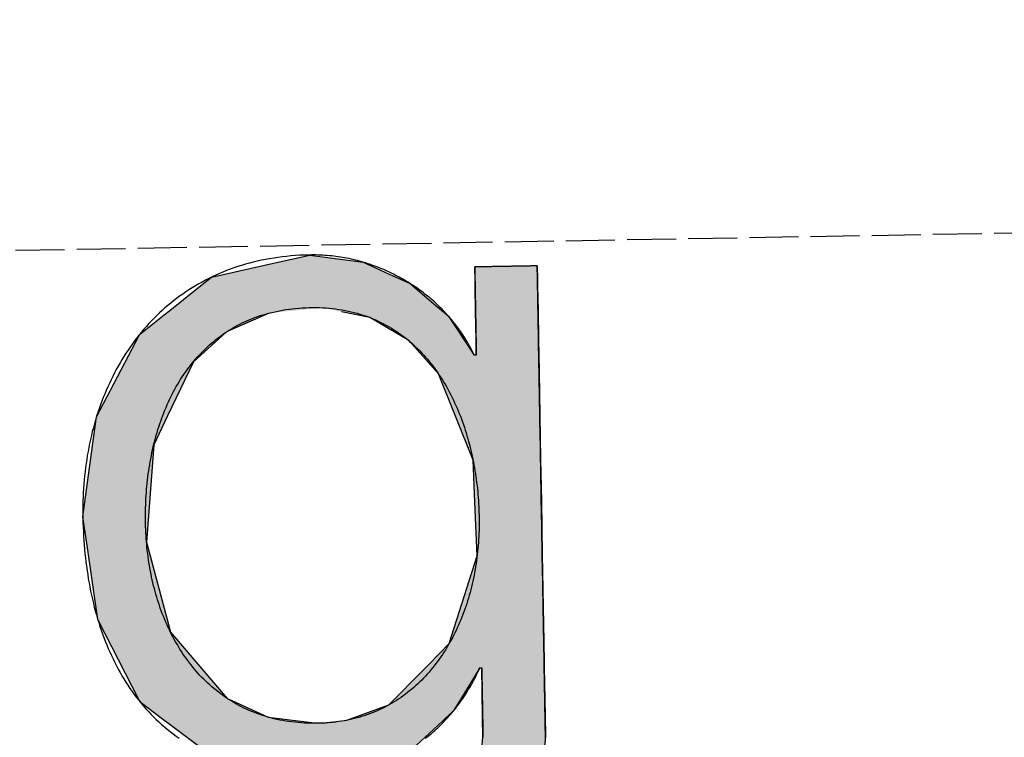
# Model space of a CAD drawing. Extents: x 1073 to 6773, y 6091 to 11716.
# Tile 28 of 78: x 3600 to 3701, y 8068 to 8141. Entities that reach past the tile are written whole.
import ezdxf

# ---------------------------------------------------------------- set-up
doc = ezdxf.new("R2010")
doc.units = 0
doc.linetypes.add('GEN3', pattern=[6.25, 5, -1.25])
doc.layers.get('0').update_dxf_attribs({"linetype": 'CONTINUOUS'})
doc.layers.add('3', color=6, linetype='GEN3')
doc.layers.add('LOGO', color=7, linetype='CONTINUOUS')

# ---------------------------------------------------------------- blocks, each defined once
blk = doc.blocks.new('*U28')
at = {"layer": 'LOGO', "color": 30, "linetype": 'CONTINUOUS'}
for p, q in [((70.736, 7.654), (71.316, 7.774)), ((71.316, 7.774), (72.103, 7.654)), ((69.862, 7.472), (70.736, 7.654)), ((72.103, 7.654), (72.485, 7.472)), ((73.747, 7.351), (73.747, 7.555)), ((74.669, 7.555), (74.669, 7.351)), ((69.672, 7.326), (69.862, 7.472)), ((72.485, 7.472), (72.791, 7.326)), ((69.239, 6.993), (69.672, 7.326)), ((72.791, 7.326), (73.169, 6.993)), ((73.747, 7.256), (73.747, 7.351)), ((74.669, 7.351), (74.669, 7.256)), ((73.747, 6.903), (73.747, 7.256)), ((74.669, 7.256), (74.669, 6.903)), ((69.153, 6.928), (69.239, 6.993)), ((73.169, 6.993), (73.244, 6.928)), ((68.806, 6.661), (69.153, 6.928)), ((70.704, 6.928), (70.07, 6.661)), ((72.161, 6.842), (71.772, 6.928)), ((72.187, 6.836), (72.161, 6.842)), ((72.754, 6.486), (72.187, 6.836)), ((73.244, 6.928), (73.342, 6.842)), ((73.342, 6.842), (73.346, 6.836)), ((73.346, 6.836), (73.568, 6.486)), ((73.747, 6.47), (73.747, 6.903)), ((74.669, 6.903), (74.669, 6.47)), ((68.562, 6.23), (68.792, 6.651)), ((68.792, 6.651), (68.806, 6.661)), ((70.058, 6.651), (69.574, 6.23)), ((70.07, 6.661), (70.058, 6.651)), ((72.956, 6.252), (72.754, 6.486)), ((73.568, 6.486), (73.717, 6.252)), ((73.747, 6.455), (73.747, 6.47)), ((73.747, 6.252), (73.747, 6.455)), ((74.669, 6.47), (74.669, 6.455)), ((74.669, 6.455), (74.669, 6.252)), ((73.185, 5.986), (72.956, 6.252)), ((74.669, 6.252), (74.669, 5.986)), ((68.131, 5.44), (68.562, 6.23)), ((69.574, 6.23), (69.18, 5.44)), ((73.672, 4.703), (73.185, 5.986)), ((74.669, 5.986), (74.669, 4.703)), ((68.065, 5.015), (68.131, 5.44)), ((69.18, 5.44), (68.969, 5.015)), ((67.904, 3.968), (68.065, 5.015)), ((68.969, 5.015), (68.872, 3.968)), ((73.687, 4.085), (73.672, 4.703)), ((74.669, 4.703), (74.669, 4.085)), ((73.708, 3.295), (73.687, 4.085)), ((74.669, 4.085), (74.669, 3.295)), ((67.954, 3.58), (67.904, 3.968)), ((68.872, 3.968), (68.836, 3.58)), ((68.098, 2.453), (67.954, 3.58)), ((68.836, 3.58), (69.115, 2.453)), ((73.273, 2.006), (73.708, 3.295)), ((74.669, 3.295), (74.669, 2.006)), ((68.2, 2.246), (68.098, 2.453)), ((69.115, 2.453), (69.167, 2.246)), ((68.688, 1.253), (68.2, 2.246)), ((69.167, 2.246), (69.986, 1.253)), ((72.961, 1.699), (73.273, 2.006)), ((74.669, 2.006), (74.669, 1.699)), ((72.369, 1.116), (72.901, 1.639)), ((72.901, 1.639), (72.961, 1.699)), ((73.717, 1.639), (73.384, 1.116)), ((73.747, 0.913), (73.747, 1.639)), ((74.669, 1.699), (74.669, 1.639)), ((74.669, 1.639), (74.669, 0.913)), ((68.704, 1.22), (68.688, 1.253)), ((69.029, 0.966), (68.704, 1.22)), ((69.986, 1.253), (70.054, 1.22)), ((70.054, 1.22), (70.586, 0.966)), ((72.054, 1.008), (72.369, 1.116)), ((73.384, 1.116), (73.315, 1.008)), ((69.159, 0.865), (69.029, 0.966)), ((70.586, 0.966), (71.308, 0.865)), ((71.39, 0.865), (71.744, 0.901)), ((71.744, 0.901), (72.054, 1.008)), ((73.195, 0.901), (73.154, 0.865)), ((73.315, 1.008), (73.195, 0.901)), ((73.747, 0.615), (73.747, 0.913)), ((74.669, 0.913), (74.669, 0.615)), ((69.16, 0.864), (69.159, 0.865)), ((69.602, 0.518), (69.16, 0.864)), ((73.153, 0.864), (72.764, 0.518)), ((73.154, 0.865), (73.153, 0.864)), ((73.606, -0.61), (73.747, 0.615)), ((74.669, 0.615), (74.522, -0.61)), ((69.764, 0.391), (69.602, 0.518)), ((72.764, 0.518), (72.494, 0.391)), ((70.739, 0.2), (69.764, 0.391)), ((72.494, 0.391), (72.088, 0.2)), ((71.316, 0.087), (70.739, 0.2)), ((72.088, 0.2), (71.316, 0.087)), ((73.462, -0.904), (73.606, -0.61)), ((74.522, -0.61), (74.486, -0.904)), ((68.409, -1.438), (68.183, -0.733)), ((69.105, -0.733), (69.393, -1.438)), ((73.168, -1.505), (73.462, -0.904)), ((74.486, -0.904), (74.186, -1.505)), ((68.516, -1.769), (68.409, -1.438)), ((69.393, -1.438), (69.755, -1.769)), ((72.422, -2.047), (73.168, -1.505)), ((74.186, -1.505), (73.915, -2.047)), ((68.652, -1.904), (68.516, -1.769)), ((69.755, -1.769), (69.903, -1.904)), ((68.992, -2.24), (68.652, -1.904)), ((69.903, -1.904), (71.316, -2.24)), ((71.316, -2.24), (72.412, -2.054)), ((72.412, -2.054), (72.422, -2.047)), ((73.904, -2.054), (73.636, -2.24)), ((73.915, -2.047), (73.904, -2.054)), ((69.233, -2.479), (68.992, -2.24)), ((73.636, -2.24), (73.295, -2.479)), ((69.922, -2.766), (69.233, -2.479)), ((73.295, -2.479), (72.881, -2.766)), ((70.208, -2.886), (69.922, -2.766)), ((71.316, -3.017), (70.208, -2.886)), ((72.131, -2.886), (71.316, -3.017)), ((72.881, -2.766), (72.131, -2.886))]:
    blk.add_line(p, q, dxfattribs=at)
at = {"layer": 'LOGO', "color": 30, "linetype": 'CONTINUOUS', "extrusion": (0, 0, -1)}
for points in [[(-71.316, 7.774), (-72.103, 7.654), (-70.736, 7.654)], [(-70.736, 7.654), (-72.485, 7.472), (-69.862, 7.472)], [(-70.736, 7.654), (-72.103, 7.654), (-72.485, 7.472)], [(-73.747, 7.555), (-74.669, 7.351), (-73.747, 7.351)], [(-73.747, 7.555), (-74.669, 7.555), (-74.669, 7.351)], [(-69.862, 7.472), (-72.791, 7.326), (-69.672, 7.326)], [(-69.862, 7.472), (-72.485, 7.472), (-72.791, 7.326)], [(-69.672, 7.326), (-73.169, 6.993), (-69.239, 6.993)], [(-69.672, 7.326), (-72.791, 7.326), (-73.169, 6.993)], [(-73.747, 7.351), (-74.669, 7.256), (-73.747, 7.256)], [(-73.747, 7.351), (-74.669, 7.351), (-74.669, 7.256)], [(-73.747, 7.256), (-74.669, 6.903), (-73.747, 6.903)], [(-73.747, 7.256), (-74.669, 7.256), (-74.669, 6.903)], [(-69.239, 6.993), (-70.704, 6.928), (-69.153, 6.928)], [(-69.239, 6.993), (-71.476, 6.993), (-70.704, 6.928)], [(-71.476, 6.993), (-73.244, 6.928), (-71.772, 6.928)], [(-71.476, 6.993), (-73.169, 6.993), (-73.244, 6.928)], [(-69.153, 6.928), (-70.07, 6.661), (-68.806, 6.661)], [(-69.153, 6.928), (-70.704, 6.928), (-70.07, 6.661)], [(-71.772, 6.928), (-73.342, 6.842), (-72.161, 6.842)], [(-71.772, 6.928), (-73.244, 6.928), (-73.342, 6.842)], [(-72.161, 6.842), (-73.346, 6.836), (-72.187, 6.836)], [(-72.161, 6.842), (-73.342, 6.842), (-73.346, 6.836)], [(-72.187, 6.836), (-73.568, 6.486), (-72.754, 6.486)], [(-72.187, 6.836), (-73.346, 6.836), (-73.568, 6.486)], [(-73.747, 6.903), (-74.669, 6.47), (-73.747, 6.47)], [(-73.747, 6.903), (-74.669, 6.903), (-74.669, 6.47)], [(-68.792, 6.651), (-69.574, 6.23), (-68.562, 6.23)], [(-68.806, 6.661), (-70.058, 6.651), (-68.792, 6.651)], [(-68.792, 6.651), (-70.058, 6.651), (-69.574, 6.23)], [(-68.806, 6.661), (-70.07, 6.661), (-70.058, 6.651)], [(-72.754, 6.486), (-73.717, 6.252), (-72.956, 6.252)], [(-72.754, 6.486), (-73.568, 6.486), (-73.717, 6.252)], [(-73.747, 6.47), (-74.669, 6.455), (-73.747, 6.455)], [(-73.747, 6.47), (-74.669, 6.47), (-74.669, 6.455)], [(-73.747, 6.455), (-74.669, 6.252), (-73.747, 6.252)], [(-73.747, 6.455), (-74.669, 6.455), (-74.669, 6.252)], [(-72.956, 6.252), (-74.669, 5.986), (-73.185, 5.986)], [(-72.956, 6.252), (-74.669, 6.252), (-74.669, 5.986)], [(-68.562, 6.23), (-69.18, 5.44), (-68.131, 5.44)], [(-68.562, 6.23), (-69.574, 6.23), (-69.18, 5.44)], [(-73.185, 5.986), (-74.669, 4.703), (-73.672, 4.703)], [(-73.185, 5.986), (-74.669, 5.986), (-74.669, 4.703)], [(-68.131, 5.44), (-68.969, 5.015), (-68.065, 5.015)], [(-68.131, 5.44), (-69.18, 5.44), (-68.969, 5.015)], [(-68.065, 5.015), (-68.872, 3.968), (-67.904, 3.968)], [(-68.065, 5.015), (-68.969, 5.015), (-68.872, 3.968)], [(-73.672, 4.703), (-74.669, 4.085), (-73.687, 4.085)], [(-73.672, 4.703), (-74.669, 4.703), (-74.669, 4.085)], [(-73.687, 4.085), (-74.669, 3.295), (-73.708, 3.295)], [(-73.687, 4.085), (-74.669, 4.085), (-74.669, 3.295)], [(-67.904, 3.968), (-68.836, 3.58), (-67.954, 3.58)], [(-67.904, 3.968), (-68.872, 3.968), (-68.836, 3.58)], [(-67.954, 3.58), (-69.115, 2.453), (-68.098, 2.453)], [(-67.954, 3.58), (-68.836, 3.58), (-69.115, 2.453)], [(-73.708, 3.295), (-74.669, 2.006), (-73.273, 2.006)], [(-73.708, 3.295), (-74.669, 3.295), (-74.669, 2.006)], [(-68.098, 2.453), (-69.167, 2.246), (-68.2, 2.246)], [(-68.098, 2.453), (-69.115, 2.453), (-69.167, 2.246)], [(-68.2, 2.246), (-69.986, 1.253), (-68.688, 1.253)], [(-68.2, 2.246), (-69.167, 2.246), (-69.986, 1.253)], [(-73.273, 2.006), (-74.669, 1.699), (-72.961, 1.699)], [(-73.273, 2.006), (-74.669, 2.006), (-74.669, 1.699)], [(-72.901, 1.639), (-73.384, 1.116), (-72.369, 1.116)], [(-72.961, 1.699), (-74.669, 1.639), (-72.901, 1.639)], [(-72.901, 1.639), (-73.717, 1.639), (-73.384, 1.116)], [(-72.961, 1.699), (-74.669, 1.699), (-74.669, 1.639)], [(-73.747, 1.639), (-74.669, 0.913), (-73.747, 0.913)], [(-73.747, 1.639), (-74.669, 1.639), (-74.669, 0.913)], [(-68.688, 1.253), (-70.054, 1.22), (-68.704, 1.22)], [(-68.688, 1.253), (-69.986, 1.253), (-70.054, 1.22)], [(-68.704, 1.22), (-70.586, 0.966), (-69.029, 0.966)], [(-68.704, 1.22), (-70.054, 1.22), (-70.586, 0.966)], [(-72.369, 1.116), (-73.315, 1.008), (-72.054, 1.008)], [(-72.369, 1.116), (-73.384, 1.116), (-73.315, 1.008)], [(-69.029, 0.966), (-71.308, 0.865), (-69.159, 0.865)], [(-69.029, 0.966), (-70.586, 0.966), (-71.308, 0.865)], [(-71.744, 0.901), (-73.154, 0.865), (-71.39, 0.865)], [(-72.054, 1.008), (-73.195, 0.901), (-71.744, 0.901)], [(-71.744, 0.901), (-73.195, 0.901), (-73.154, 0.865)], [(-72.054, 1.008), (-73.315, 1.008), (-73.195, 0.901)], [(-73.747, 0.913), (-74.669, 0.615), (-73.747, 0.615)], [(-73.747, 0.913), (-74.669, 0.913), (-74.669, 0.615)], [(-69.159, 0.865), (-71.316, 0.864), (-69.16, 0.864)], [(-69.159, 0.865), (-71.308, 0.865), (-71.316, 0.864)], [(-69.16, 0.864), (-72.764, 0.518), (-69.602, 0.518)], [(-69.16, 0.864), (-73.153, 0.864), (-72.764, 0.518)], [(-71.39, 0.865), (-73.153, 0.864), (-71.316, 0.864)], [(-71.39, 0.865), (-73.154, 0.865), (-73.153, 0.864)], [(-73.747, 0.615), (-74.522, -0.61), (-73.606, -0.61)], [(-73.747, 0.615), (-74.669, 0.615), (-74.522, -0.61)], [(-69.602, 0.518), (-72.494, 0.391), (-69.764, 0.391)], [(-69.602, 0.518), (-72.764, 0.518), (-72.494, 0.391)], [(-69.764, 0.391), (-72.088, 0.2), (-70.739, 0.2)], [(-69.764, 0.391), (-72.494, 0.391), (-72.088, 0.2)], [(-70.739, 0.2), (-72.088, 0.2), (-71.316, 0.087)], [(-73.606, -0.61), (-74.486, -0.904), (-73.462, -0.904)], [(-73.606, -0.61), (-74.522, -0.61), (-74.486, -0.904)], [(-68.183, -0.733), (-69.393, -1.438), (-68.409, -1.438)], [(-68.183, -0.733), (-69.105, -0.733), (-69.393, -1.438)], [(-73.462, -0.904), (-74.186, -1.505), (-73.168, -1.505)], [(-73.462, -0.904), (-74.486, -0.904), (-74.186, -1.505)], [(-68.409, -1.438), (-69.755, -1.769), (-68.516, -1.769)], [(-68.409, -1.438), (-69.393, -1.438), (-69.755, -1.769)], [(-73.168, -1.505), (-73.915, -2.047), (-72.422, -2.047)], [(-73.168, -1.505), (-74.186, -1.505), (-73.915, -2.047)], [(-68.516, -1.769), (-69.903, -1.904), (-68.652, -1.904)], [(-68.516, -1.769), (-69.755, -1.769), (-69.903, -1.904)], [(-68.652, -1.904), (-71.316, -2.24), (-68.992, -2.24)], [(-68.652, -1.904), (-69.903, -1.904), (-71.316, -2.24)], [(-72.412, -2.054), (-73.636, -2.24), (-71.316, -2.24)], [(-72.422, -2.047), (-73.904, -2.054), (-72.412, -2.054)], [(-72.412, -2.054), (-73.904, -2.054), (-73.636, -2.24)], [(-72.422, -2.047), (-73.915, -2.047), (-73.904, -2.054)], [(-68.992, -2.24), (-73.295, -2.479), (-69.233, -2.479)], [(-68.992, -2.24), (-73.636, -2.24), (-73.295, -2.479)], [(-69.233, -2.479), (-72.881, -2.766), (-69.922, -2.766)], [(-69.233, -2.479), (-73.295, -2.479), (-72.881, -2.766)], [(-69.922, -2.766), (-72.131, -2.886), (-70.208, -2.886)], [(-69.922, -2.766), (-72.881, -2.766), (-72.131, -2.886)], [(-70.208, -2.886), (-72.131, -2.886), (-71.316, -3.017)]]:
    blk.add_solid(points, dxfattribs=at)
blk = doc.blocks.new('KLAUS')
at = {"layer": 'LOGO'}
for points in [[(74.668, 7.555, 0), (74.668, 7.555, 0), (74.667, 7.555, 0), (74.666, 7.555, 0), (74.664, 7.555, 0), (74.662, 7.555, 0), (74.659, 7.555, 0), (74.655, 7.555, 0), (74.651, 7.555, 0), (74.647, 7.555, 0), (74.642, 7.555, 0), (74.636, 7.555, 0), (74.63, 7.555, 0), (74.624, 7.555, 0), (74.617, 7.555, 0), (74.61, 7.555, 0), (74.603, 7.555, 0), (74.595, 7.555, 0), (74.587, 7.555, 0), (74.578, 7.555, 0), (74.569, 7.555, 0), (74.559, 7.555, 0), (74.55, 7.555, 0), (74.54, 7.555, 0), (74.529, 7.555, 0), (74.519, 7.555, 0), (74.508, 7.555, 0), (74.497, 7.555, 0), (74.486, 7.555, 0), (74.474, 7.555, 0), (74.462, 7.555, 0), (74.45, 7.555, 0), (74.438, 7.555, 0), (74.425, 7.555, 0), (74.412, 7.555, 0), (74.399, 7.555, 0), (74.386, 7.555, 0), (74.373, 7.555, 0), (74.36, 7.555, 0), (74.346, 7.555, 0), (74.333, 7.555, 0), (74.319, 7.555, 0), (74.305, 7.555, 0), (74.291, 7.555, 0), (74.278, 7.555, 0), (74.263, 7.555, 0), (74.249, 7.555, 0), (74.235, 7.555, 0), (74.221, 7.555, 0), (74.207, 7.555, 0), (74.193, 7.555, 0), (74.179, 7.555, 0), (74.165, 7.555, 0), (74.151, 7.555, 0), (74.137, 7.555, 0), (74.123, 7.555, 0), (74.109, 7.555, 0), (74.095, 7.555, 0), (74.082, 7.555, 0), (74.068, 7.555, 0), (74.054, 7.555, 0), (74.041, 7.555, 0), (74.028, 7.555, 0), (74.015, 7.555, 0), (74.002, 7.555, 0), (73.989, 7.555, 0), (73.977, 7.555, 0), (73.965, 7.555, 0), (73.952, 7.555, 0), (73.941, 7.555, 0), (73.929, 7.555, 0), (73.918, 7.555, 0), (73.906, 7.555, 0), (73.895, 7.555, 0), (73.885, 7.555, 0), (73.875, 7.555, 0), (73.865, 7.555, 0), (73.855, 7.555, 0), (73.846, 7.555, 0), (73.837, 7.555, 0), (73.828, 7.555, 0), (73.82, 7.555, 0), (73.812, 7.555, 0), (73.804, 7.555, 0), (73.797, 7.555, 0), (73.791, 7.555, 0), (73.784, 7.555, 0), (73.778, 7.555, 0), (73.773, 7.555, 0), (73.768, 7.555, 0), (73.764, 7.555, 0), (73.76, 7.555, 0), (73.756, 7.555, 0), (73.753, 7.555, 0), (73.751, 7.555, 0), (73.749, 7.555, 0), (73.748, 7.555, 0), (73.747, 7.555, 0), (73.747, 7.555, 0), (73.747, 7.554, 0), (73.747, 7.553, 0), (73.747, 7.551, 0), (73.747, 7.548, 0), (73.747, 7.545, 0), (73.747, 7.54, 0), (73.747, 7.535, 0), (73.747, 7.53, 0), (73.747, 7.523, 0), (73.747, 7.516, 0), (73.747, 7.509, 0), (73.747, 7.5, 0), (73.747, 7.491, 0), (73.747, 7.482, 0), (73.747, 7.472, 0), (73.747, 7.461, 0), (73.747, 7.45, 0), (73.747, 7.438, 0), (73.747, 7.426, 0), (73.747, 7.413, 0), (73.747, 7.4, 0), (73.747, 7.386, 0), (73.747, 7.372, 0), (73.747, 7.357, 0), (73.747, 7.342, 0), (73.747, 7.327, 0), (73.747, 7.311, 0), (73.747, 7.295, 0), (73.747, 7.279, 0), (73.747, 7.262, 0), (73.747, 7.245, 0), (73.747, 7.227, 0), (73.747, 7.209, 0), (73.747, 7.191, 0), (73.747, 7.173, 0), (73.747, 7.155, 0), (73.747, 7.136, 0), (73.747, 7.117, 0), (73.747, 7.098, 0), (73.747, 7.079, 0), (73.747, 7.06, 0), (73.747, 7.04, 0), (73.747, 7.02, 0), (73.747, 7.001, 0), (73.747, 6.981, 0), (73.747, 6.961, 0), (73.747, 6.941, 0), (73.747, 6.921, 0), (73.747, 6.901, 0), (73.747, 6.881, 0), (73.747, 6.861, 0), (73.747, 6.842, 0), (73.747, 6.822, 0), (73.747, 6.802, 0), (73.747, 6.782, 0), (73.747, 6.763, 0), (73.747, 6.743, 0), (73.747, 6.724, 0), (73.747, 6.705, 0), (73.747, 6.686, 0), (73.747, 6.667, 0), (73.747, 6.648, 0), (73.747, 6.63, 0), (73.747, 6.612, 0), (73.747, 6.594, 0), (73.747, 6.576, 0), (73.747, 6.559, 0), (73.747, 6.541, 0), (73.747, 6.525, 0), (73.747, 6.508, 0), (73.747, 6.492, 0), (73.747, 6.477, 0), (73.747, 6.461, 0), (73.747, 6.446, 0), (73.747, 6.432, 0), (73.747, 6.418, 0), (73.747, 6.404, 0), (73.747, 6.391, 0), (73.747, 6.378, 0), (73.747, 6.366, 0), (73.747, 6.354, 0), (73.747, 6.343, 0), (73.747, 6.333, 0), (73.747, 6.323, 0), (73.747, 6.313, 0), (73.747, 6.305, 0), (73.747, 6.296, 0), (73.747, 6.289, 0), (73.747, 6.282, 0), (73.747, 6.276, 0), (73.747, 6.27, 0), (73.747, 6.265, 0), (73.747, 6.261, 0), (73.747, 6.258, 0), (73.747, 6.255, 0), (73.747, 6.253, 0), (73.747, 6.252, 0), (73.747, 6.252, 0), (73.747, 6.252, 0), (73.747, 6.252, 0), (73.746, 6.252, 0), (73.746, 6.252, 0), (73.746, 6.252, 0), (73.746, 6.252, 0), (73.746, 6.252, 0), (73.746, 6.252, 0), (73.746, 6.252, 0), (73.746, 6.252, 0), (73.746, 6.252, 0), (73.745, 6.252, 0), (73.745, 6.252, 0), (73.745, 6.252, 0), (73.745, 6.252, 0), (73.744, 6.252, 0), (73.744, 6.252, 0), (73.744, 6.252, 0), (73.744, 6.252, 0), (73.743, 6.252, 0), (73.743, 6.252, 0), (73.743, 6.252, 0), (73.742, 6.252, 0), (73.742, 6.252, 0), (73.742, 6.252, 0), (73.741, 6.252, 0), (73.741, 6.252, 0), (73.741, 6.252, 0), (73.74, 6.252, 0), (73.74, 6.252, 0), (73.74, 6.252, 0), (73.739, 6.252, 0), (73.739, 6.252, 0), (73.738, 6.252, 0), (73.738, 6.252, 0), (73.737, 6.252, 0), (73.737, 6.252, 0), (73.737, 6.252, 0), (73.736, 6.252, 0), (73.736, 6.252, 0), (73.735, 6.252, 0), (73.735, 6.252, 0), (73.734, 6.252, 0), (73.734, 6.252, 0), (73.734, 6.252, 0), (73.733, 6.252, 0), (73.733, 6.252, 0), (73.732, 6.252, 0), (73.732, 6.252, 0), (73.731, 6.252, 0), (73.731, 6.252, 0), (73.73, 6.252, 0), (73.73, 6.252, 0), (73.729, 6.252, 0), (73.729, 6.252, 0), (73.729, 6.252, 0), (73.728, 6.252, 0), (73.728, 6.252, 0), (73.727, 6.252, 0), (73.727, 6.252, 0), (73.726, 6.252, 0), (73.726, 6.252, 0), (73.725, 6.252, 0), (73.725, 6.252, 0), (73.725, 6.252, 0), (73.724, 6.252, 0), (73.724, 6.252, 0), (73.724, 6.252, 0), (73.723, 6.252, 0), (73.723, 6.252, 0), (73.722, 6.252, 0), (73.722, 6.252, 0), (73.722, 6.252, 0), (73.721, 6.252, 0), (73.721, 6.252, 0), (73.721, 6.252, 0), (73.72, 6.252, 0), (73.72, 6.252, 0), (73.72, 6.252, 0), (73.719, 6.252, 0), (73.719, 6.252, 0), (73.719, 6.252, 0), (73.719, 6.252, 0), (73.719, 6.252, 0), (73.718, 6.252, 0), (73.718, 6.252, 0), (73.718, 6.252, 0), (73.718, 6.252, 0), (73.718, 6.252, 0), (73.718, 6.252, 0), (73.717, 6.252, 0), (73.717, 6.252, 0), (73.717, 6.252, 0), (73.717, 6.252, 0), (73.717, 6.252, 0), (73.717, 6.252, 0), (73.717, 6.252, 0), (73.715, 6.257, 0), (73.703, 6.282, 0), (73.692, 6.307, 0), (73.679, 6.333, 0), (73.667, 6.358, 0), (73.654, 6.383, 0), (73.641, 6.408, 0), (73.627, 6.433, 0), (73.614, 6.458, 0), (73.599, 6.482, 0), (73.585, 6.507, 0), (73.57, 6.531, 0), (73.555, 6.555, 0), (73.539, 6.58, 0), (73.523, 6.604, 0), (73.507, 6.627, 0), (73.491, 6.651, 0), (73.474, 6.675, 0), (73.457, 6.698, 0), (73.439, 6.721, 0), (73.421, 6.744, 0), (73.403, 6.767, 0), (73.385, 6.79, 0), (73.367, 6.813, 0), (73.347, 6.835, 0), (73.328, 6.857, 0), (73.309, 6.879, 0), (73.289, 6.901, 0), (73.269, 6.923, 0), (73.249, 6.944, 0), (73.228, 6.966, 0), (73.207, 6.987, 0), (73.186, 7.008, 0), (73.164, 7.029, 0), (73.142, 7.049, 0), (73.12, 7.069, 0), (73.098, 7.089, 0), (73.076, 7.109, 0), (73.053, 7.129, 0), (73.03, 7.148, 0), (73.006, 7.168, 0), (72.983, 7.187, 0), (72.959, 7.205, 0), (72.935, 7.224, 0), (72.911, 7.242, 0), (72.886, 7.26, 0), (72.861, 7.278, 0), (72.836, 7.295, 0), (72.811, 7.313, 0), (72.785, 7.33, 0), (72.76, 7.346, 0), (72.734, 7.363, 0), (72.708, 7.379, 0), (72.681, 7.395, 0), (72.654, 7.411, 0), (72.628, 7.426, 0), (72.601, 7.441, 0), (72.573, 7.456, 0), (72.546, 7.471, 0), (72.518, 7.485, 0), (72.49, 7.499, 0), (72.462, 7.512, 0), (72.434, 7.526, 0), (72.406, 7.539, 0), (72.377, 7.551, 0), (72.348, 7.564, 0), (72.319, 7.576, 0), (72.29, 7.588, 0), (72.26, 7.599, 0), (72.231, 7.61, 0), (72.201, 7.621, 0), (72.171, 7.631, 0), (72.141, 7.642, 0), (72.111, 7.651, 0), (72.081, 7.661, 0), (72.05, 7.67, 0), (72.019, 7.679, 0), (71.988, 7.687, 0), (71.957, 7.695, 0), (71.926, 7.703, 0), (71.895, 7.71, 0), (71.863, 7.717, 0), (71.831, 7.723, 0), (71.8, 7.729, 0), (71.768, 7.735, 0), (71.736, 7.741, 0), (71.703, 7.746, 0), (71.671, 7.75, 0), (71.639, 7.755, 0), (71.606, 7.758, 0), (71.573, 7.762, 0), (71.54, 7.765, 0), (71.507, 7.767, 0), (71.474, 7.77, 0), (71.441, 7.771, 0), (71.408, 7.773, 0), (71.374, 7.774, 0), (71.341, 7.774, 0), (71.299, 7.774, 0), (71.233, 7.774, 0), (71.167, 7.772, 0), (71.102, 7.769, 0), (71.037, 7.765, 0), (70.973, 7.76, 0), (70.91, 7.754, 0), (70.847, 7.747, 0), (70.785, 7.739, 0), (70.723, 7.729, 0), (70.662, 7.719, 0), (70.602, 7.708, 0), (70.542, 7.696, 0), (70.483, 7.683, 0), (70.425, 7.669, 0), (70.367, 7.654, 0), (70.31, 7.638, 0), (70.253, 7.621, 0), (70.197, 7.603, 0), (70.142, 7.585, 0), (70.087, 7.565, 0), (70.033, 7.545, 0), (69.98, 7.523, 0), (69.927, 7.501, 0), (69.875, 7.478, 0), (69.823, 7.454, 0), (69.772, 7.429, 0), (69.722, 7.403, 0), (69.672, 7.376, 0), (69.623, 7.349, 0), (69.575, 7.321, 0), (69.527, 7.291, 0), (69.48, 7.262, 0), (69.434, 7.231, 0), (69.388, 7.199, 0), (69.343, 7.167, 0), (69.299, 7.134, 0), (69.255, 7.1, 0), (69.212, 7.066, 0), (69.169, 7.031, 0), (69.128, 6.995, 0), (69.087, 6.958, 0), (69.046, 6.92, 0), (69.006, 6.882, 0), (68.967, 6.843, 0), (68.929, 6.804, 0), (68.891, 6.763, 0), (68.854, 6.723, 0), (68.818, 6.681, 0), (68.782, 6.639, 0), (68.747, 6.596, 0), (68.713, 6.552, 0), (68.679, 6.508, 0), (68.646, 6.463, 0), (68.614, 6.418, 0), (68.582, 6.372, 0), (68.551, 6.325, 0), (68.521, 6.278, 0), (68.492, 6.231, 0), (68.463, 6.182, 0), (68.435, 6.133, 0), (68.407, 6.084, 0), (68.381, 6.034, 0), (68.355, 5.983, 0), (68.33, 5.932, 0), (68.305, 5.881, 0), (68.281, 5.829, 0), (68.258, 5.776, 0), (68.236, 5.723, 0), (68.214, 5.67, 0), (68.193, 5.616, 0), (68.173, 5.561, 0), (68.153, 5.506, 0), (68.134, 5.451, 0), (68.116, 5.395, 0), (68.099, 5.339, 0), (68.082, 5.282, 0), (68.066, 5.225, 0), (68.051, 5.168, 0), (68.037, 5.11, 0), (68.023, 5.052, 0), (68.01, 4.993, 0), (67.998, 4.934, 0), (67.986, 4.875, 0), (67.976, 4.815, 0), (67.966, 4.755, 0), (67.957, 4.695, 0), (67.948, 4.634, 0), (67.94, 4.573, 0), (67.933, 4.512, 0), (67.927, 4.45, 0), (67.921, 4.388, 0), (67.917, 4.326, 0), (67.913, 4.264, 0), (67.91, 4.201, 0), (67.907, 4.138, 0), (67.906, 4.075, 0), (67.905, 4.011, 0), (67.904, 3.947, 0), (67.905, 3.881, 0), (67.906, 3.816, 0), (67.908, 3.751, 0), (67.91, 3.686, 0), (67.913, 3.621, 0), (67.917, 3.557, 0), (67.921, 3.493, 0), (67.926, 3.43, 0), (67.932, 3.366, 0), (67.938, 3.303, 0), (67.945, 3.241, 0), (67.953, 3.179, 0), (67.961, 3.117, 0), (67.969, 3.055, 0), (67.979, 2.994, 0), (67.989, 2.933, 0), (68, 2.873, 0), (68.012, 2.813, 0), (68.024, 2.754, 0), (68.037, 2.695, 0), (68.05, 2.636, 0), (68.064, 2.578, 0), (68.079, 2.52, 0), (68.095, 2.463, 0), (68.111, 2.406, 0), (68.128, 2.35, 0), (68.146, 2.294, 0), (68.164, 2.239, 0), (68.183, 2.184, 0), (68.203, 2.13, 0), (68.224, 2.076, 0), (68.245, 2.023, 0), (68.267, 1.97, 0), (68.289, 1.918, 0), (68.313, 1.866, 0), (68.337, 1.815, 0), (68.361, 1.764, 0), (68.387, 1.715, 0), (68.413, 1.665, 0), (68.44, 1.616, 0), (68.468, 1.568, 0), (68.496, 1.521, 0), (68.525, 1.474, 0), (68.555, 1.427, 0), (68.586, 1.382, 0), (68.617, 1.337, 0), (68.649, 1.292, 0), (68.682, 1.249, 0), (68.716, 1.206, 0), (68.75, 1.163, 0), (68.785, 1.122, 0), (68.821, 1.081, 0), (68.858, 1.04, 0), (68.895, 1.001, 0), (68.934, 0.962, 0), (68.973, 0.924, 0), (69.012, 0.886, 0), (69.053, 0.85, 0), (69.094, 0.814, 0), (69.136, 0.779, 0), (69.179, 0.744, 0), (69.223, 0.711, 0), (69.267, 0.678, 0)], [(72.897, 0.612, 0), (72.921, 0.63, 0), (72.945, 0.649, 0), (72.968, 0.668, 0), (72.992, 0.687, 0), (73.015, 0.707, 0), (73.037, 0.726, 0), (73.06, 0.746, 0), (73.083, 0.767, 0), (73.105, 0.787, 0), (73.127, 0.808, 0), (73.148, 0.829, 0), (73.17, 0.85, 0), (73.191, 0.872, 0), (73.212, 0.894, 0), (73.233, 0.916, 0), (73.254, 0.938, 0), (73.274, 0.96, 0), (73.294, 0.983, 0), (73.314, 1.006, 0), (73.333, 1.029, 0), (73.352, 1.053, 0), (73.371, 1.076, 0), (73.39, 1.1, 0), (73.409, 1.124, 0), (73.427, 1.149, 0), (73.445, 1.173, 0), (73.463, 1.198, 0), (73.48, 1.223, 0), (73.498, 1.249, 0), (73.514, 1.274, 0), (73.531, 1.3, 0), (73.547, 1.326, 0), (73.564, 1.352, 0), (73.579, 1.378, 0), (73.595, 1.404, 0), (73.61, 1.431, 0), (73.625, 1.458, 0), (73.64, 1.485, 0), (73.655, 1.512, 0), (73.669, 1.54, 0), (73.683, 1.568, 0), (73.696, 1.596, 0), (73.71, 1.624, 0), (73.717, 1.639, 0), (73.717, 1.639, 0), (73.717, 1.639, 0), (73.717, 1.639, 0), (73.717, 1.639, 0), (73.717, 1.639, 0), (73.717, 1.639, 0), (73.718, 1.639, 0), (73.718, 1.639, 0), (73.718, 1.639, 0), (73.718, 1.639, 0), (73.718, 1.639, 0), (73.718, 1.639, 0), (73.719, 1.639, 0), (73.719, 1.639, 0), (73.719, 1.639, 0), (73.719, 1.639, 0), (73.719, 1.639, 0), (73.72, 1.639, 0), (73.72, 1.639, 0), (73.72, 1.639, 0), (73.721, 1.639, 0), (73.721, 1.639, 0), (73.721, 1.639, 0), (73.722, 1.639, 0), (73.722, 1.639, 0), (73.722, 1.639, 0), (73.723, 1.639, 0), (73.723, 1.639, 0), (73.723, 1.639, 0), (73.724, 1.639, 0), (73.724, 1.639, 0), (73.725, 1.639, 0), (73.725, 1.639, 0), (73.725, 1.639, 0), (73.726, 1.639, 0), (73.726, 1.639, 0), (73.727, 1.639, 0), (73.727, 1.639, 0), (73.728, 1.639, 0), (73.728, 1.639, 0), (73.728, 1.639, 0), (73.729, 1.639, 0), (73.729, 1.639, 0), (73.73, 1.639, 0), (73.73, 1.639, 0), (73.731, 1.639, 0), (73.731, 1.639, 0), (73.731, 1.639, 0), (73.732, 1.639, 0), (73.732, 1.639, 0), (73.733, 1.639, 0), (73.733, 1.639, 0), (73.734, 1.639, 0), (73.734, 1.639, 0), (73.735, 1.639, 0), (73.735, 1.639, 0), (73.736, 1.639, 0), (73.736, 1.639, 0), (73.737, 1.639, 0), (73.737, 1.639, 0), (73.737, 1.639, 0), (73.738, 1.639, 0), (73.738, 1.639, 0), (73.739, 1.639, 0), (73.739, 1.639, 0), (73.739, 1.639, 0), (73.74, 1.639, 0), (73.74, 1.639, 0), (73.74, 1.639, 0), (73.741, 1.639, 0), (73.741, 1.639, 0), (73.742, 1.639, 0), (73.742, 1.639, 0), (73.742, 1.639, 0), (73.743, 1.639, 0), (73.743, 1.639, 0), (73.743, 1.639, 0), (73.743, 1.639, 0), (73.744, 1.639, 0), (73.744, 1.639, 0), (73.744, 1.639, 0), (73.745, 1.639, 0), (73.745, 1.639, 0), (73.745, 1.639, 0), (73.745, 1.639, 0), (73.746, 1.639, 0), (73.746, 1.639, 0), (73.746, 1.639, 0), (73.746, 1.639, 0), (73.746, 1.639, 0), (73.746, 1.639, 0), (73.746, 1.639, 0), (73.746, 1.639, 0), (73.746, 1.639, 0), (73.746, 1.639, 0), (73.747, 1.639, 0), (73.747, 1.639, 0), (73.747, 1.639, 0), (73.747, 1.639, 0), (73.747, 1.637, 0), (73.747, 1.636, 0), (73.747, 1.633, 0), (73.747, 1.63, 0), (73.747, 1.626, 0), (73.747, 1.622, 0), (73.747, 1.618, 0), (73.747, 1.612, 0), (73.747, 1.607, 0), (73.747, 1.6, 0), (73.747, 1.594, 0), (73.747, 1.586, 0), (73.747, 1.579, 0), (73.747, 1.571, 0), (73.747, 1.562, 0), (73.747, 1.553, 0), (73.747, 1.544, 0), (73.747, 1.534, 0), (73.747, 1.524, 0), (73.747, 1.513, 0), (73.747, 1.502, 0), (73.747, 1.491, 0), (73.747, 1.479, 0), (73.747, 1.467, 0), (73.747, 1.455, 0), (73.747, 1.442, 0), (73.747, 1.43, 0), (73.747, 1.416, 0), (73.747, 1.403, 0), (73.747, 1.39, 0), (73.747, 1.376, 0), (73.747, 1.362, 0), (73.747, 1.347, 0), (73.747, 1.333, 0), (73.747, 1.318, 0), (73.747, 1.304, 0), (73.747, 1.289, 0), (73.747, 1.274, 0), (73.747, 1.259, 0), (73.747, 1.243, 0), (73.747, 1.228, 0), (73.747, 1.212, 0), (73.747, 1.197, 0), (73.747, 1.181, 0), (73.747, 1.166, 0), (73.747, 1.15, 0), (73.747, 1.134, 0), (73.747, 1.119, 0), (73.747, 1.103, 0), (73.747, 1.087, 0), (73.747, 1.072, 0), (73.747, 1.056, 0), (73.747, 1.041, 0), (73.747, 1.025, 0), (73.747, 1.01, 0), (73.747, 0.994, 0), (73.747, 0.979, 0), (73.747, 0.964, 0), (73.747, 0.949, 0), (73.747, 0.935, 0), (73.747, 0.92, 0), (73.747, 0.906, 0), (73.747, 0.891, 0), (73.747, 0.877, 0), (73.747, 0.864, 0), (73.747, 0.85, 0), (73.747, 0.837, 0), (73.747, 0.824, 0), (73.747, 0.811, 0), (73.747, 0.798, 0), (73.747, 0.786, 0), (73.747, 0.774, 0), (73.747, 0.763, 0), (73.747, 0.751, 0), (73.747, 0.74, 0), (73.747, 0.73, 0), (73.747, 0.72, 0), (73.747, 0.71, 0), (73.747, 0.7, 0), (73.747, 0.691, 0), (73.747, 0.683, 0), (73.747, 0.675, 0), (73.747, 0.667, 0), (73.747, 0.66, 0), (73.747, 0.653, 0), (73.747, 0.647, 0), (73.747, 0.641, 0), (73.747, 0.636, 0), (73.747, 0.631, 0), (73.747, 0.627, 0), (73.747, 0.624, 0), (73.747, 0.621, 0), (73.747, 0.618, 0), (73.747, 0.616, 0), (73.747, 0.615, 0), (73.747, 0.615, 0)], [(74.668, 0.537, 0), (74.668, 0.606, 0), (74.668, 0.616, 0), (74.668, 0.622, 0), (74.668, 0.632, 0), (74.668, 0.646, 0), (74.668, 0.664, 0), (74.668, 0.686, 0), (74.668, 0.712, 0), (74.668, 0.742, 0), (74.668, 0.775, 0), (74.668, 0.812, 0), (74.668, 0.852, 0), (74.668, 0.896, 0), (74.668, 0.943, 0), (74.668, 0.993, 0), (74.668, 1.046, 0), (74.668, 1.102, 0), (74.668, 1.162, 0), (74.668, 1.224, 0), (74.668, 1.288, 0), (74.668, 1.356, 0), (74.668, 1.426, 0), (74.668, 1.499, 0), (74.668, 1.573, 0), (74.668, 1.651, 0), (74.668, 1.73, 0), (74.668, 1.812, 0), (74.668, 1.895, 0), (74.668, 1.981, 0), (74.668, 2.069, 0), (74.668, 2.158, 0), (74.668, 2.249, 0), (74.668, 2.341, 0), (74.668, 2.436, 0), (74.668, 2.531, 0), (74.668, 2.628, 0), (74.668, 2.726, 0), (74.668, 2.825, 0), (74.668, 2.926, 0), (74.668, 3.027, 0), (74.668, 3.129, 0), (74.668, 3.232, 0), (74.668, 3.336, 0), (74.668, 3.44, 0), (74.668, 3.545, 0), (74.668, 3.65, 0), (74.668, 3.756, 0), (74.668, 3.862, 0), (74.668, 3.968, 0), (74.668, 4.075, 0), (74.668, 4.181, 0), (74.668, 4.287, 0), (74.668, 4.393, 0), (74.668, 4.499, 0), (74.668, 4.604, 0), (74.668, 4.709, 0), (74.668, 4.814, 0), (74.668, 4.918, 0), (74.668, 5.021, 0), (74.668, 5.123, 0), (74.668, 5.225, 0), (74.668, 5.325, 0), (74.668, 5.425, 0), (74.668, 5.523, 0), (74.668, 5.62, 0), (74.668, 5.716, 0), (74.668, 5.81, 0), (74.668, 5.903, 0), (74.668, 5.994, 0), (74.668, 6.084, 0), (74.668, 6.172, 0), (74.668, 6.258, 0), (74.668, 6.342, 0), (74.668, 6.424, 0), (74.668, 6.504, 0), (74.668, 6.581, 0), (74.668, 6.657, 0), (74.668, 6.73, 0), (74.668, 6.8, 0), (74.668, 6.868, 0), (74.668, 6.934, 0), (74.668, 6.996, 0), (74.668, 7.056, 0), (74.668, 7.113, 0), (74.668, 7.166, 0), (74.668, 7.217, 0), (74.668, 7.265, 0), (74.668, 7.309, 0), (74.668, 7.35, 0), (74.668, 7.387, 0), (74.668, 7.421, 0), (74.668, 7.452, 0), (74.668, 7.478, 0), (74.668, 7.501, 0), (74.668, 7.52, 0), (74.668, 7.535, 0), (74.668, 7.546, 0), (74.668, 7.552, 0), (74.668, 7.555, 0), (74.668, 7.555, 0), (74.668, 7.555, 0), (74.668, 7.555, 0), (74.668, 7.555, 0), (74.668, 7.555, 0), (74.668, 7.555, 0), (74.668, 7.555, 0), (74.668, 7.555, 0), (74.668, 7.555, 0), (74.668, 7.555, 0), (74.668, 7.555, 0), (74.668, 7.555, 0), (74.668, 7.555, 0), (74.668, 7.555, 0), (74.668, 7.555, 0), (74.668, 7.555, 0), (74.668, 7.555, 0), (74.668, 7.555, 0), (74.668, 7.555, 0), (74.668, 7.555, 0), (74.668, 7.555, 0), (74.668, 7.555, 0), (74.668, 7.555, 0), (74.668, 7.555, 0), (74.668, 7.555, 0), (74.668, 7.555, 0), (74.668, 7.555, 0), (74.668, 7.555, 0), (74.668, 7.555, 0), (74.668, 7.555, 0), (74.668, 7.555, 0), (74.668, 7.555, 0), (74.668, 7.555, 0), (74.668, 7.555, 0), (74.668, 7.555, 0), (74.668, 7.555, 0), (74.668, 7.555, 0), (74.668, 7.555, 0), (74.668, 7.555, 0), (74.668, 7.555, 0), (74.668, 7.555, 0), (74.668, 7.555, 0), (74.668, 7.555, 0), (74.668, 7.555, 0), (74.668, 7.555, 0), (74.668, 7.555, 0), (74.668, 7.555, 0), (74.668, 7.555, 0), (74.668, 7.555, 0), (74.668, 7.555, 0), (74.668, 7.555, 0), (74.668, 7.555, 0), (74.668, 7.555, 0), (74.668, 7.555, 0), (74.668, 7.555, 0), (74.668, 7.555, 0), (74.668, 7.555, 0), (74.668, 7.555, 0), (74.668, 7.555, 0), (74.668, 7.555, 0), (74.668, 7.555, 0), (74.668, 7.555, 0), (74.668, 7.555, 0), (74.668, 7.555, 0), (74.668, 7.555, 0), (74.668, 7.555, 0), (74.668, 7.555, 0), (74.668, 7.555, 0), (74.668, 7.555, 0), (74.668, 7.555, 0), (74.668, 7.555, 0), (74.668, 7.555, 0), (74.668, 7.555, 0), (74.668, 7.555, 0), (74.668, 7.555, 0), (74.668, 7.555, 0), (74.668, 7.555, 0), (74.668, 7.555, 0), (74.668, 7.555, 0), (74.668, 7.555, 0), (74.668, 7.555, 0), (74.668, 7.555, 0), (74.668, 7.555, 0), (74.668, 7.555, 0), (74.668, 7.555, 0), (74.668, 7.555, 0), (74.668, 7.555, 0), (74.668, 7.555, 0), (74.668, 7.555, 0), (74.668, 7.555, 0), (74.668, 7.555, 0), (74.668, 7.555, 0), (74.668, 7.555, 0), (74.668, 7.555, 0), (74.668, 7.555, 0), (74.668, 7.555, 0), (74.668, 7.555, 0), (74.668, 7.555, 0)], [(71.316, 0.864, 0), (71.266, 0.864, 0), (71.217, 0.865, 0), (71.168, 0.867, 0), (71.121, 0.87, 0), (71.073, 0.874, 0), (71.026, 0.879, 0), (70.98, 0.884, 0), (70.933, 0.89, 0), (70.888, 0.897, 0), (70.843, 0.905, 0), (70.799, 0.913, 0), (70.755, 0.922, 0), (70.711, 0.932, 0), (70.669, 0.943, 0), (70.626, 0.955, 0), (70.584, 0.967, 0), (70.543, 0.98, 0), (70.502, 0.993, 0), (70.462, 1.008, 0), (70.422, 1.023, 0), (70.383, 1.038, 0), (70.344, 1.055, 0), (70.306, 1.072, 0), (70.268, 1.09, 0), (70.231, 1.108, 0), (70.194, 1.127, 0), (70.158, 1.147, 0), (70.122, 1.167, 0), (70.087, 1.188, 0), (70.052, 1.21, 0), (70.018, 1.232, 0), (69.984, 1.254, 0), (69.951, 1.278, 0), (69.918, 1.302, 0), (69.886, 1.326, 0), (69.854, 1.351, 0), (69.823, 1.377, 0), (69.792, 1.403, 0), (69.761, 1.43, 0), (69.732, 1.457, 0), (69.703, 1.485, 0), (69.674, 1.513, 0), (69.645, 1.542, 0), (69.618, 1.571, 0), (69.59, 1.601, 0), (69.564, 1.631, 0), (69.537, 1.662, 0), (69.511, 1.693, 0), (69.486, 1.725, 0), (69.461, 1.757, 0), (69.437, 1.79, 0), (69.413, 1.823, 0), (69.39, 1.857, 0), (69.367, 1.89, 0), (69.344, 1.925, 0), (69.322, 1.959, 0), (69.301, 1.995, 0), (69.28, 2.03, 0), (69.26, 2.066, 0), (69.24, 2.102, 0), (69.22, 2.139, 0), (69.201, 2.176, 0), (69.183, 2.213, 0), (69.164, 2.251, 0), (69.147, 2.289, 0), (69.13, 2.327, 0), (69.113, 2.366, 0), (69.097, 2.405, 0), (69.081, 2.444, 0), (69.066, 2.484, 0), (69.051, 2.524, 0), (69.037, 2.564, 0), (69.023, 2.604, 0), (69.01, 2.645, 0), (68.997, 2.686, 0), (68.985, 2.727, 0), (68.973, 2.768, 0), (68.962, 2.81, 0), (68.951, 2.852, 0), (68.94, 2.894, 0), (68.93, 2.936, 0), (68.921, 2.978, 0), (68.912, 3.021, 0), (68.903, 3.064, 0), (68.895, 3.107, 0), (68.887, 3.15, 0), (68.88, 3.193, 0), (68.873, 3.237, 0), (68.867, 3.28, 0), (68.861, 3.324, 0), (68.856, 3.368, 0), (68.851, 3.412, 0), (68.846, 3.456, 0), (68.842, 3.5, 0), (68.839, 3.544, 0), (68.836, 3.589, 0), (68.833, 3.633, 0), (68.831, 3.678, 0), (68.829, 3.722, 0), (68.828, 3.767, 0), (68.827, 3.811, 0), (68.827, 3.856, 0), (68.827, 3.902, 0), (68.828, 3.948, 0), (68.829, 3.994, 0), (68.83, 4.04, 0), (68.832, 4.086, 0), (68.834, 4.131, 0), (68.837, 4.177, 0), (68.84, 4.223, 0), (68.844, 4.269, 0), (68.847, 4.314, 0), (68.852, 4.36, 0), (68.857, 4.405, 0), (68.862, 4.45, 0), (68.868, 4.496, 0), (68.874, 4.541, 0), (68.88, 4.586, 0), (68.888, 4.631, 0), (68.895, 4.675, 0), (68.903, 4.72, 0), (68.912, 4.764, 0), (68.92, 4.808, 0), (68.93, 4.852, 0), (68.939, 4.896, 0), (68.95, 4.94, 0), (68.96, 4.983, 0), (68.972, 5.026, 0), (68.983, 5.069, 0), (68.995, 5.112, 0), (69.008, 5.154, 0), (69.021, 5.196, 0), (69.034, 5.238, 0), (69.048, 5.28, 0), (69.063, 5.322, 0), (69.078, 5.363, 0), (69.093, 5.403, 0), (69.109, 5.444, 0), (69.125, 5.484, 0), (69.142, 5.524, 0), (69.159, 5.563, 0), (69.177, 5.603, 0), (69.195, 5.642, 0), (69.214, 5.68, 0), (69.234, 5.718, 0), (69.253, 5.756, 0), (69.273, 5.793, 0), (69.294, 5.83, 0), (69.316, 5.867, 0), (69.337, 5.903, 0), (69.359, 5.939, 0), (69.382, 5.974, 0), (69.405, 6.009, 0), (69.429, 6.043, 0), (69.453, 6.077, 0), (69.478, 6.111, 0), (69.503, 6.144, 0), (69.529, 6.176, 0), (69.555, 6.208, 0), (69.582, 6.24, 0), (69.61, 6.271, 0), (69.637, 6.301, 0), (69.666, 6.331, 0), (69.695, 6.361, 0), (69.724, 6.389, 0), (69.754, 6.418, 0), (69.784, 6.446, 0), (69.815, 6.473, 0), (69.847, 6.499, 0), (69.879, 6.525, 0), (69.911, 6.551, 0), (69.945, 6.576, 0), (69.978, 6.6, 0), (70.012, 6.624, 0), (70.047, 6.647, 0), (70.082, 6.669, 0), (70.118, 6.691, 0), (70.154, 6.712, 0), (70.191, 6.732, 0), (70.229, 6.752, 0), (70.267, 6.771, 0), (70.305, 6.789, 0), (70.344, 6.807, 0), (70.384, 6.823, 0), (70.424, 6.84, 0), (70.465, 6.855, 0), (70.506, 6.87, 0), (70.548, 6.884, 0), (70.59, 6.897, 0), (70.633, 6.909, 0), (70.677, 6.921, 0), (70.721, 6.932, 0), (70.766, 6.942, 0), (70.811, 6.951, 0), (70.857, 6.96, 0), (70.903, 6.967, 0), (70.95, 6.974, 0), (70.998, 6.98, 0), (71.046, 6.985, 0), (71.094, 6.99, 0), (71.144, 6.993, 0), (71.194, 6.996, 0), (71.244, 6.997, 0), (71.295, 6.998, 0), (71.346, 6.998, 0), (71.397, 6.997, 0), (71.447, 6.995, 0), (71.496, 6.992, 0), (71.545, 6.988, 0), (71.593, 6.984, 0), (71.64, 6.978, 0), (71.687, 6.972, 0), (71.734, 6.964, 0), (71.779, 6.956, 0), (71.824, 6.947, 0), (71.869, 6.937, 0), (71.913, 6.926, 0), (71.956, 6.915, 0), (71.999, 6.902, 0), (72.041, 6.889, 0), (72.083, 6.875, 0), (72.124, 6.86, 0), (72.165, 6.845, 0), (72.204, 6.829, 0), (72.244, 6.812, 0), (72.283, 6.794, 0), (72.321, 6.775, 0), (72.359, 6.756, 0), (72.396, 6.736, 0), (72.433, 6.716, 0), (72.469, 6.694, 0), (72.504, 6.672, 0), (72.539, 6.65, 0), (72.573, 6.626, 0), (72.607, 6.602, 0), (72.641, 6.578, 0), (72.673, 6.553, 0), (72.706, 6.527, 0), (72.737, 6.5, 0), (72.768, 6.473, 0), (72.799, 6.446, 0), (72.829, 6.418, 0), (72.859, 6.389, 0), (72.888, 6.36, 0), (72.916, 6.33, 0), (72.944, 6.299, 0), (72.972, 6.268, 0), (72.999, 6.237, 0), (73.025, 6.205, 0), (73.051, 6.173, 0), (73.076, 6.14, 0), (73.101, 6.107, 0), (73.126, 6.073, 0), (73.15, 6.038, 0), (73.173, 6.004, 0), (73.196, 5.969, 0), (73.218, 5.933, 0), (73.24, 5.897, 0), (73.262, 5.861, 0), (73.283, 5.824, 0), (73.303, 5.787, 0), (73.323, 5.749, 0), (73.342, 5.712, 0), (73.361, 5.673, 0), (73.38, 5.635, 0), (73.398, 5.596, 0), (73.415, 5.557, 0), (73.432, 5.517, 0), (73.449, 5.477, 0), (73.465, 5.437, 0), (73.481, 5.397, 0), (73.496, 5.356, 0), (73.51, 5.316, 0), (73.525, 5.274, 0), (73.538, 5.233, 0), (73.552, 5.191, 0), (73.564, 5.15, 0), (73.577, 5.108, 0), (73.589, 5.066, 0), (73.6, 5.023, 0), (73.611, 4.981, 0), (73.622, 4.938, 0), (73.632, 4.895, 0), (73.642, 4.852, 0), (73.651, 4.809, 0), (73.66, 4.766, 0), (73.668, 4.722, 0), (73.676, 4.679, 0), (73.683, 4.635, 0), (73.691, 4.592, 0), (73.697, 4.548, 0), (73.703, 4.504, 0), (73.709, 4.46, 0), (73.715, 4.417, 0), (73.719, 4.373, 0), (73.724, 4.329, 0), (73.728, 4.285, 0), (73.732, 4.241, 0), (73.735, 4.197, 0), (73.738, 4.153, 0), (73.74, 4.109, 0), (73.742, 4.066, 0), (73.744, 4.022, 0), (73.745, 3.978, 0), (73.746, 3.935, 0), (73.746, 3.891, 0), (73.747, 3.847, 0), (73.746, 3.802, 0), (73.745, 3.757, 0), (73.744, 3.712, 0), (73.742, 3.667, 0), (73.74, 3.622, 0), (73.737, 3.577, 0), (73.734, 3.533, 0), (73.73, 3.488, 0), (73.725, 3.444, 0), (73.721, 3.399, 0), (73.716, 3.355, 0), (73.71, 3.311, 0), (73.704, 3.267, 0), (73.697, 3.223, 0), (73.69, 3.18, 0), (73.682, 3.136, 0), (73.674, 3.093, 0), (73.666, 3.05, 0), (73.657, 3.007, 0), (73.647, 2.964, 0), (73.637, 2.922, 0), (73.627, 2.879, 0), (73.616, 2.837, 0), (73.605, 2.795, 0), (73.593, 2.754, 0), (73.581, 2.712, 0), (73.568, 2.671, 0), (73.555, 2.63, 0), (73.541, 2.59, 0), (73.527, 2.549, 0), (73.512, 2.509, 0), (73.497, 2.469, 0), (73.482, 2.43, 0), (73.466, 2.391, 0), (73.449, 2.352, 0), (73.432, 2.313, 0), (73.415, 2.275, 0), (73.397, 2.237, 0), (73.379, 2.199, 0), (73.36, 2.162, 0), (73.34, 2.125, 0), (73.321, 2.089, 0), (73.3, 2.053, 0), (73.28, 2.017, 0), (73.259, 1.982, 0), (73.237, 1.947, 0), (73.215, 1.912, 0), (73.193, 1.878, 0), (73.17, 1.844, 0), (73.146, 1.811, 0), (73.122, 1.778, 0), (73.098, 1.746, 0), (73.073, 1.714, 0), (73.048, 1.682, 0), (73.022, 1.651, 0), (72.996, 1.621, 0), (72.969, 1.59, 0), (72.942, 1.561, 0), (72.915, 1.532, 0), (72.887, 1.503, 0), (72.859, 1.475, 0), (72.83, 1.448, 0), (72.8, 1.421, 0), (72.77, 1.394, 0), (72.74, 1.368, 0), (72.71, 1.343, 0), (72.678, 1.318, 0), (72.647, 1.294, 0), (72.615, 1.27, 0), (72.582, 1.247, 0), (72.549, 1.224, 0), (72.516, 1.203, 0), (72.482, 1.181, 0), (72.448, 1.161, 0), (72.413, 1.141, 0), (72.378, 1.121, 0), (72.342, 1.102, 0), (72.306, 1.084, 0), (72.269, 1.067, 0), (72.232, 1.05, 0), (72.195, 1.034, 0), (72.157, 1.018, 0), (72.119, 1.004, 0), (72.08, 0.989, 0), (72.041, 0.976, 0), (72.001, 0.963, 0), (71.961, 0.951, 0), (71.92, 0.94, 0), (71.879, 0.93, 0), (71.838, 0.92, 0), (71.796, 0.911, 0), (71.754, 0.903, 0), (71.711, 0.895, 0), (71.668, 0.889, 0), (71.624, 0.883, 0), (71.58, 0.877, 0), (71.535, 0.873, 0), (71.491, 0.87, 0), (71.445, 0.867, 0), (71.399, 0.865, 0), (71.353, 0.864, 0), (71.316, 0.864, 0), (71.316, 0.864, 0), (71.316, 0.864, 0), (71.316, 0.864, 0), (71.316, 0.864, 0), (71.316, 0.864, 0), (71.316, 0.864, 0), (71.316, 0.864, 0), (71.316, 0.864, 0), (71.316, 0.864, 0), (71.316, 0.864, 0), (71.316, 0.864, 0), (71.316, 0.864, 0), (71.316, 0.864, 0), (71.316, 0.864, 0), (71.316, 0.864, 0), (71.316, 0.864, 0), (71.316, 0.864, 0), (71.316, 0.864, 0), (71.316, 0.864, 0), (71.316, 0.864, 0), (71.316, 0.864, 0), (71.316, 0.864, 0), (71.316, 0.864, 0), (71.316, 0.864, 0), (71.316, 0.864, 0), (71.316, 0.864, 0), (71.316, 0.864, 0), (71.316, 0.864, 0), (71.316, 0.864, 0), (71.316, 0.864, 0), (71.316, 0.864, 0), (71.316, 0.864, 0), (71.316, 0.864, 0), (71.316, 0.864, 0), (71.316, 0.864, 0), (71.316, 0.864, 0), (71.316, 0.864, 0), (71.316, 0.864, 0), (71.316, 0.864, 0), (71.316, 0.864, 0), (71.316, 0.864, 0), (71.316, 0.864, 0), (71.316, 0.864, 0), (71.316, 0.864, 0), (71.316, 0.864, 0), (71.316, 0.864, 0), (71.316, 0.864, 0), (71.316, 0.864, 0), (71.316, 0.864, 0), (71.316, 0.864, 0), (71.316, 0.864, 0), (71.316, 0.864, 0), (71.316, 0.864, 0), (71.316, 0.864, 0), (71.316, 0.864, 0), (71.316, 0.864, 0), (71.316, 0.864, 0), (71.316, 0.864, 0), (71.316, 0.864, 0), (71.316, 0.864, 0), (71.316, 0.864, 0), (71.316, 0.864, 0), (71.316, 0.864, 0), (71.316, 0.864, 0), (71.316, 0.864, 0), (71.316, 0.864, 0), (71.316, 0.864, 0), (71.316, 0.864, 0), (71.316, 0.864, 0), (71.316, 0.864, 0), (71.316, 0.864, 0), (71.316, 0.864, 0), (71.316, 0.864, 0), (71.316, 0.864, 0), (71.316, 0.864, 0), (71.316, 0.864, 0), (71.316, 0.864, 0), (71.316, 0.864, 0), (71.316, 0.864, 0), (71.316, 0.864, 0), (71.316, 0.864, 0), (71.316, 0.864, 0), (71.316, 0.864, 0), (71.316, 0.864, 0), (71.316, 0.864, 0), (71.316, 0.864, 0), (71.316, 0.864, 0), (71.316, 0.864, 0), (71.316, 0.864, 0), (71.316, 0.864, 0), (71.316, 0.864, 0), (71.316, 0.864, 0), (71.316, 0.864, 0), (71.316, 0.864, 0), (71.316, 0.864, 0), (71.316, 0.864, 0), (71.316, 0.864, 0), (71.316, 0.864, 0), (71.316, 0.864, 0), (71.316, 0.864, 0), (71.316, 0.864, 0), (71.316, 0.864, 0)]]:
    blk.add_polyline3d(points, dxfattribs=at)
at = {"layer": 'LOGO', "color": 30, "linetype": 'CONTINUOUS'}
blk.add_blockref('*U28', (0, 0), dxfattribs=at)

msp = doc.modelspace()

# ---------------------------------------------------------------- linework, layer by layer
at = {"layer": '3'}
msp.add_line((1175.28, 8075.31), (6230.44, 8163.55), dxfattribs=at)

# ---------------------------------------------------------------- block references
at = {"xscale": 6.929133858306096, "yscale": 6.929133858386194, "zscale": 6.929133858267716, "rotation": 0.9999999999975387}
msp.add_blockref('KLAUS', (3136.82, 8054.67), dxfattribs=at)

doc.saveas('drawing.dxf')
